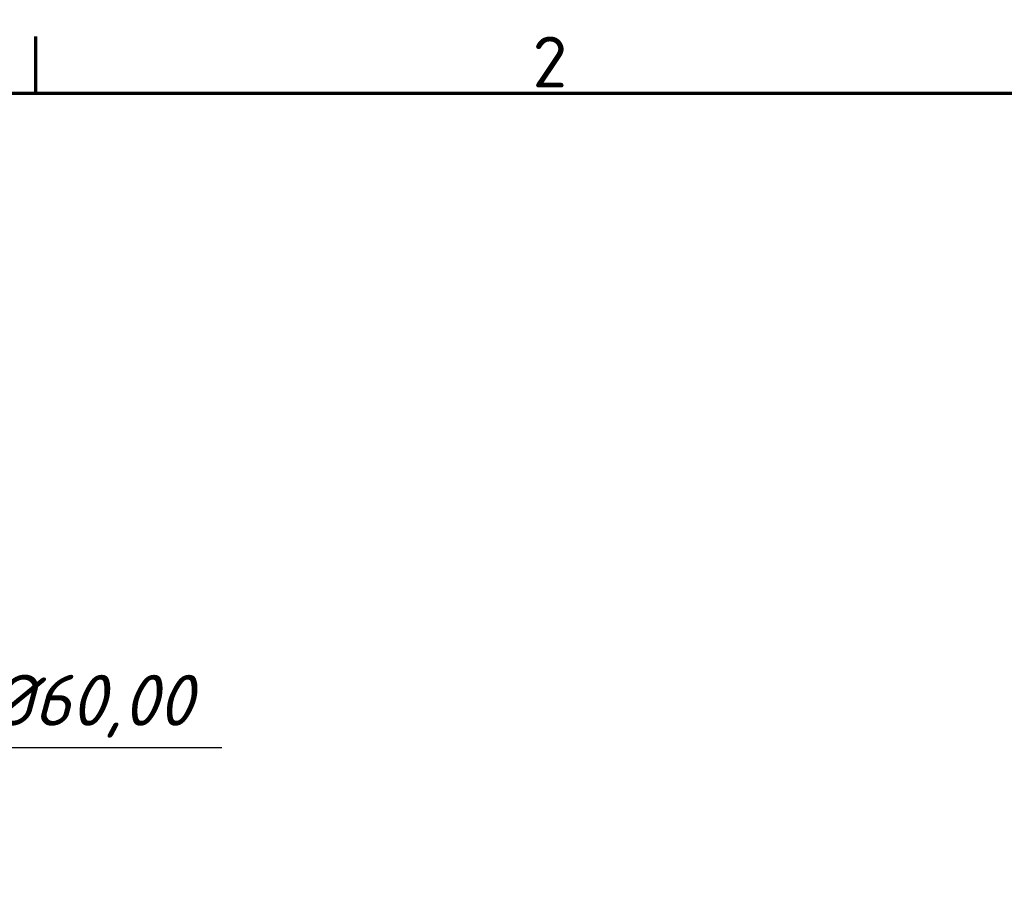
# Model space of a CAD drawing. Header units: millimetres. Extents: x 0 to 2100, y 0 to 1485.
# Tile 38 of 40: x 1394 to 1732, y 1159 to 1460. Entities that reach past the tile are written whole.
import ezdxf

# ---------------------------------------------------------------- set-up
doc = ezdxf.new("R2010")
doc.units = ezdxf.units.MM
doc.header["$LTSCALE"] = 5
doc.layers.add('Bemaßung (ISO)', color=7, linetype='Continuous', lineweight=25)
doc.layers.add('Rahmen (ISO)', color=7, linetype='Continuous', lineweight=70)
doc.styles.add('Notiztext (DIN)', font='isocpeur.ttf')
doc.dimstyles.new('Standard (DIN)', dxfattribs={"dimscale": 5, "dimtxt": 3.5, "dimasz": 2.5, "dimexe": 3.175, "dimexo": 0.8, "dimgap": 0.8, "dimtad": 1, "dimrnd": 1e-08, "dimzin": 0, "dimtxsty": 'Notiztext (DIN)', "dimcen": 0.09, "dimdle": 10, "dimclrd": 256, "dimclre": 256, "dimclrt": 256, "dimadec": 0, "dimazin": 0, "dimtfac": 1, "dimtmove": 0, "dimatfit": 3, "dimfxl": 1, "dimtolj": 1, "dimtzin": 0, "dimlwd": -1, "dimlwe": -1, "dimarcsym": 0})

# ---------------------------------------------------------------- blocks, each defined once
blk = doc.blocks.new('Ränder Standardrahmen')
at = {"layer": 'Rahmen (ISO)'}
blk.add_line((280, 287), (280, 290.9), dxfattribs=at)
at = {"layer": 'Rahmen (ISO)', "flags": 128}
blk.add_lwpolyline([(10, 10), (10, 287), (410, 287), (410, 10), (10, 10)], dxfattribs=at)
at = {"layer": 'Rahmen (ISO)', "insert": (314.078, 287.4), "char_height": 3.5, "attachment_point": 7, "style": 'Notiztext (DIN)'}
blk.add_mtext('2', dxfattribs=at)
blk = doc.blocks.new('*D15')
at = {"layer": 'Bemaßung (ISO)'}
for p, q in [((1283.87, 1170.91), (1283.87, 1226.24)), ((1343.87, 1170.91), (1343.87, 1226.24)), ((1271.37, 1210.36), (1258.87, 1210.36)), ((1283.87, 1210.36), (1343.87, 1210.36)), ((1356.37, 1210.36), (1463.78, 1210.36))]:
    blk.add_line(p, q, dxfattribs=at)
for points in [[(1271.37, 1212.45), (1271.37, 1208.28), (1283.87, 1210.36)], [(1356.37, 1212.45), (1356.37, 1208.28), (1343.87, 1210.36)]]:
    blk.add_solid(points, dxfattribs=at)
at = {"layer": 'Defpoints', "color": 0}
for p in [(1343.87, 1210.36), (1283.87, 1166.91), (1343.87, 1166.91)]:
    blk.add_point(p, dxfattribs=at)
at = {"layer": 'Bemaßung (ISO)', "insert": (1372.87, 1235.36), "char_height": 17.5, "attachment_point": 1, "style": 'Notiztext (DIN)'}
blk.add_mtext('\\A1; \\fISOCPEUR|b0|i1;\\H17.5000;Ø60,00', dxfattribs=at)

msp = doc.modelspace()

# ---------------------------------------------------------------- block references
at = {"xscale": 5, "yscale": 5, "zscale": 5}
msp.add_blockref('Ränder Standardrahmen', (0, 0), dxfattribs=at)

# ---------------------------------------------------------------- dimensions: what is measured, and where the dimension line sits
at = {"layer": 'Bemaßung (ISO)'}
dim = msp.add_linear_dim(base=(1343.872, 1210.363), p1=(1283.872, 1166.908), p2=(1343.872, 1166.908), text=' \\fISOCPEUR|b0|i1;\\H17.5000;Ø60,00', dimstyle='Standard (DIN)', override={"dimgap": 0.8, "dimdec": 2, "dimtol": 0, "dimlim": 0, "dimtp": 0, "dimtm": 0, "dimtdec": 2, "dimtofl": 1, "dimatfit": 1}, dxfattribs=at)
dim.commit()
dim.dimension.update_dxf_attribs({"geometry": '*D15', "text_midpoint": (1416.324, 1210.363), "dimtype": 160})

doc.saveas('drawing.dxf')
